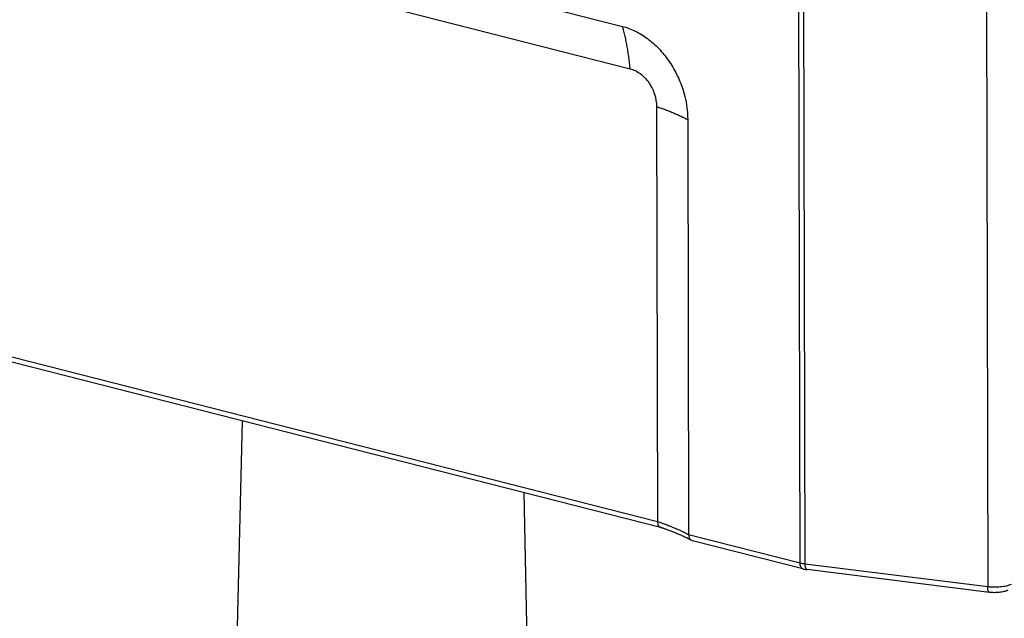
# Model space of a CAD drawing. Header units: millimetres. Extents: x 37 to 570, y 22 to 398.
# Tile 34 of 52: x 425 to 449, y 218 to 232. Entities that reach past the tile are written whole.
import ezdxf

# ---------------------------------------------------------------- set-up
doc = ezdxf.new("R2010")
doc.units = ezdxf.units.MM
doc.header["$LTSCALE"] = 32.67
doc.layers.add('00_COMPONENTS', color=7, linetype='CONTINUOUS')

msp = doc.modelspace()

# ---------------------------------------------------------------- linework, layer by layer
at = {"layer": '00_COMPONENTS', "color": 7}
for p, q in [((419.367, 237.548), (440.063, 232.271)), ((441.66, 229.983), (441.683, 219.818)), ((418.998, 225.608), (440.991, 220.001)), ((430.749, 222.612), (430.609, 217.143)), ((437.644, 220.854), (438.028, 202.431)), ((440.991, 220.001), (440.991, 220.001)), ((441.067, 219.978), (441.084, 219.972)), ((441.084, 219.972), (441.102, 219.966)), ((441.102, 219.966), (441.119, 219.96)), ((441.119, 219.96), (441.135, 219.954)), ((441.135, 219.954), (441.152, 219.948)), ((441.152, 219.948), (441.175, 219.939)), ((441.175, 219.939), (441.198, 219.931)), ((441.198, 219.931), (441.221, 219.922)), ((441.221, 219.922), (441.25, 219.911)), ((441.25, 219.911), (441.278, 219.9)), ((441.278, 219.9), (441.306, 219.889)), ((441.306, 219.889), (441.333, 219.878)), ((441.333, 219.878), (441.366, 219.864)), ((441.366, 219.864), (441.397, 219.851)), ((441.397, 219.851), (441.428, 219.838)), ((441.428, 219.838), (441.459, 219.825)), ((441.459, 219.825), (441.488, 219.813)), ((441.488, 219.813), (441.516, 219.8)), ((441.516, 219.8), (441.538, 219.79)), ((441.538, 219.79), (441.56, 219.78)), ((441.56, 219.78), (441.581, 219.771)), ((441.581, 219.771), (441.602, 219.761)), ((441.602, 219.761), (441.616, 219.754)), ((441.616, 219.754), (441.631, 219.747)), ((441.631, 219.747), (441.645, 219.741)), ((441.645, 219.741), (441.658, 219.734)), ((441.658, 219.734), (441.667, 219.73)), ((441.667, 219.73), (441.676, 219.725)), ((441.676, 219.725), (441.684, 219.721)), ((441.684, 219.721), (441.692, 219.717)), ((441.692, 219.717), (441.699, 219.713)), ((441.699, 219.713), (441.706, 219.709)), ((444.482, 218.983), (441.777, 219.673)), ((449.054, 218.407), (444.583, 218.965))]:
    msp.add_line(p, q, dxfattribs=at)
at = {"layer": '00_COMPONENTS', "color": 4}
for p, q in [((419.551, 236.511), (440.247, 231.235)), ((444.411, 219.123), (444.375, 234.696)), ((444.538, 219.1), (444.502, 234.661)), ((448.976, 232.812), (449.009, 218.542)), ((440.896, 230.305), (440.919, 220.141)), ((418.929, 225.747), (440.919, 220.141)), ((444.411, 219.123), (441.683, 219.818)), ((449.009, 218.542), (444.538, 219.1))]:
    msp.add_line(p, q, dxfattribs=at)
at = {"layer": '00_COMPONENTS', "color": 7}
for points in [[(440.991, 220.001), (441, 219.998), (441.01, 219.996), (441.02, 219.993), (441.029, 219.99), (441.039, 219.987), (441.048, 219.984), (441.057, 219.981), (441.067, 219.978)], [(441.706, 219.709), (441.713, 219.706), (441.717, 219.704), (441.72, 219.702), (441.723, 219.7), (441.726, 219.699), (441.728, 219.697), (441.731, 219.696), (441.733, 219.694), (441.736, 219.693), (441.738, 219.691), (441.74, 219.69), (441.741, 219.689), (441.743, 219.688), (441.744, 219.688)]]:
    msp.add_lwpolyline(points, dxfattribs=at)
msp.add_arc((441.803, 219.778), 0.108, 236.3784, 255.6637, dxfattribs=at)
at = {"layer": '00_COMPONENTS', "color": 4}
for points, knots in [([(440.247, 231.235), (440.247, 231.247), (440.246, 231.271), (440.243, 231.317), (440.237, 231.375), (440.229, 231.442), (440.217, 231.531), (440.201, 231.641), (440.178, 231.772), (440.155, 231.9), (440.133, 232.006), (440.114, 232.09), (440.099, 232.152), (440.086, 232.203), (440.074, 232.242), (440.067, 232.262), (440.063, 232.271)], [0, 0, 0, 0, 0.034364, 0.067791, 0.133353, 0.197952, 0.261937, 0.388616, 0.513958, 0.638115, 0.761013, 0.82189, 0.882254, 0.941867, 0.971219, 1, 1, 1, 1]), ([(440.247, 231.235), (440.291, 231.224), (440.378, 231.191), (440.5, 231.115), (440.611, 231.016), (440.743, 230.854), (440.86, 230.618), (440.896, 230.408), (440.896, 230.305)], [0, 0, 0, 0, 0.111465, 0.229388, 0.353229, 0.481675, 0.743976, 1, 1, 1, 1]), ([(440.896, 230.305), (440.916, 230.3), (440.953, 230.288), (441.008, 230.27), (441.06, 230.251), (441.128, 230.225), (441.211, 230.193), (441.308, 230.153), (441.402, 230.112), (441.478, 230.078), (441.538, 230.049), (441.581, 230.028), (441.616, 230.01), (441.642, 229.995), (441.654, 229.987), (441.66, 229.983)], [0, 0, 0, 0, 0.073164, 0.14205, 0.209018, 0.274748, 0.403557, 0.529581, 0.653094, 0.773892, 0.833034, 0.891028, 0.947304, 0.974365, 1, 1, 1, 1]), ([(440.919, 220.141), (440.939, 220.136), (440.977, 220.124), (441.031, 220.105), (441.084, 220.086), (441.152, 220.061), (441.234, 220.028), (441.331, 219.988), (441.425, 219.948), (441.502, 219.913), (441.561, 219.885), (441.604, 219.864), (441.639, 219.846), (441.665, 219.831), (441.677, 219.823), (441.683, 219.818)], [0, 0, 0, 0, 0.073164, 0.14205, 0.209018, 0.274748, 0.403557, 0.529581, 0.653094, 0.773892, 0.833034, 0.891028, 0.947304, 0.974365, 1, 1, 1, 1]), ([(440.919, 220.141), (440.919, 220.123), (440.922, 220.091), (440.936, 220.048), (440.959, 220.016), (440.98, 220.004), (440.991, 220.001)], [0, 0, 0, 0, 0.30627, 0.574241, 0.801284, 1, 1, 1, 1]), ([(444.482, 218.983), (444.472, 218.986), (444.45, 218.998), (444.427, 219.031), (444.414, 219.074), (444.411, 219.106), (444.411, 219.123)], [0, 0, 0, 0, 0.198716, 0.425759, 0.69373, 1, 1, 1, 1]), ([(444.538, 219.1), (444.527, 219.101), (444.484, 219.107), (444.441, 219.115), (444.411, 219.123)], [0, 0, 0, 0, 0.262441, 1, 1, 1, 1]), ([(444.583, 218.965), (444.58, 218.965), (444.573, 218.968), (444.564, 218.976), (444.556, 218.989), (444.55, 219.005), (444.545, 219.025), (444.539, 219.056), (444.538, 219.082), (444.538, 219.1)], [0, 0, 0, 0, 0.067694, 0.146219, 0.242088, 0.357777, 0.493313, 0.647242, 1, 1, 1, 1]), ([(449.582, 218.599), (449.565, 218.592), (449.527, 218.577), (449.441, 218.554), (449.319, 218.536), (449.165, 218.529), (449.06, 218.536), (449.009, 218.542)], [0, 0, 0, 0, 0.097921, 0.208564, 0.45925, 0.731151, 1, 1, 1, 1]), ([(449.054, 218.407), (449.051, 218.408), (449.044, 218.41), (449.035, 218.419), (449.027, 218.431), (449.021, 218.448), (449.015, 218.467), (449.01, 218.499), (449.009, 218.525), (449.009, 218.542)], [0, 0, 0, 0, 0.067694, 0.146219, 0.242088, 0.357777, 0.493313, 0.647242, 1, 1, 1, 1])]:
    msp.add_open_spline(points, degree=3, knots=knots, dxfattribs=at)
at = {"layer": '00_COMPONENTS', "color": 7}
for points, knots in [([(440.063, 232.271), (440.17, 232.244), (440.385, 232.163), (440.684, 231.977), (440.959, 231.732), (441.2, 231.436), (441.398, 231.101), (441.593, 230.623), (441.659, 230.237), (441.66, 229.983)], [0, 0, 0, 0, 0.111384, 0.229224, 0.352977, 0.481332, 0.61244, 0.744159, 1, 1, 1, 1]), ([(441.683, 219.818), (441.683, 219.792), (441.69, 219.753), (441.717, 219.71), (441.734, 219.694), (441.744, 219.688)], [0, 0, 0, 0, 0.533109, 0.773861, 1, 1, 1, 1]), ([(444.482, 218.983), (444.49, 218.981), (444.524, 218.973), (444.558, 218.968), (444.583, 218.965)], [0, 0, 0, 0, 0.243057, 1, 1, 1, 1]), ([(449.505, 218.457), (449.473, 218.443), (449.403, 218.421), (449.291, 218.403), (449.173, 218.397), (449.094, 218.402), (449.054, 218.407)], [0, 0, 0, 0, 0.229516, 0.47797, 0.739769, 1, 1, 1, 1])]:
    msp.add_open_spline(points, degree=3, knots=knots, dxfattribs=at)

doc.saveas('drawing.dxf')
